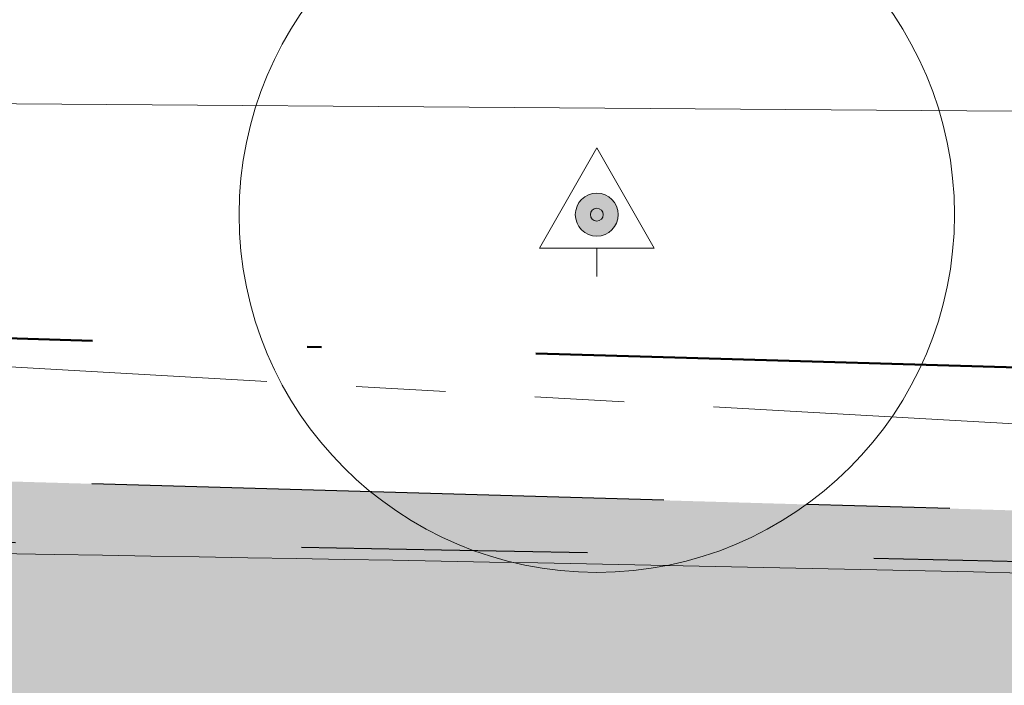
# Model space of a CAD drawing. Header units: millimetres. Extents: x 812 to 183790, y 13 to 580968.
# Tile 67 of 256: x 182491.28 to 182498.16, y 580828.36 to 580833.01. Entities that reach past the tile are written whole.
import ezdxf

# ---------------------------------------------------------------- set-up
doc = ezdxf.new("R2010")
doc.units = ezdxf.units.MM
doc.header["$LTSCALE"] = 5
for name, pattern in [('PHANTOM2', [1.25, 0.625, -0.125, 0.125, -0.125, 0.125, -0.125]), ('VH-OPSLUITBAND_80X200', [14, 8, -2, 2, -2]), ('XX-PROJECTGRENS', [18, 12, -3, 0, -3])]:
    doc.linetypes.add(name, pattern=pattern)
for name, color, linetype, lineweight in [('047 HEMELWATER AFVOER', 252, 'PHANTOM2', 13), ('boom', 252, 'Continuous', 9), ('kant verharding', 252, 'Continuous', 9), ('N-BH-VH-KANTOPSLUITING_OPSLUITBAND_80X200-G', 150, 'VH-OPSLUITBAND_80X200', 30), ('N-WE-KG-WERKGRENS-G', 7, 'XX-PROJECTGRENS', 50), ('N-WE-VH-KANTVERHARDING-G', 7, 'Continuous', 0), ('V-WE-VH-KANTOPSLUITING_OPSLUITBAND_80X200-G', 150, 'VH-OPSLUITBAND_80X200', 25)]:
    doc.layers.add(name, color=color, linetype=linetype, lineweight=lineweight)
for name, color, linetype, lineweight, transparency in [('N-PV-GR-GRAS_02-G', 85, 'Continuous', 15, 0.3), ('N-WE-VH-VERHARDING_TEGEL-A', 253, 'Continuous', 5, 0.75), ('V-WE-VH-VERHARDING_TEGEL-A', 253, 'Continuous', 18, 0.5)]:
    doc.layers.add(name, color=color, linetype=linetype, lineweight=lineweight, transparency=transparency)

# ---------------------------------------------------------------- blocks, each defined once
blk = doc.blocks.new('BOOM613')
at = {"layer": 'boom', "color": 251, "linetype": 'Continuous', "lineweight": 0, "true_color": 0x696969}
blk.add_line((0, -0.4329999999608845), (0, -0.2330000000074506), dxfattribs=at)
at = {"layer": 'boom', "color": 251, "linetype": 'Continuous', "lineweight": 0, "true_color": 0x696969, "flags": 128}
blk.add_lwpolyline([(-0.3999999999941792, -0.2330000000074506), (0, 0.4669999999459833), (0.3999999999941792, -0.2330000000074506), (-0.3999999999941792, -0.2330000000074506)], dxfattribs=at)
blk = doc.blocks.new('S0771')
at = {"ltscale": 0.1}
h = blk.add_hatch(color=256, dxfattribs=at)
edge = h.paths.add_edge_path()
edge.add_arc((7.366995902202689e-12, -5.115907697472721e-12), 0.15, 0, 360)
for centre, radius in [((0, 0), 2.5), ((7.366995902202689e-12, -5.115907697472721e-12), 0.04499999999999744)]:
    blk.add_circle(centre, radius)
blk.add_circle((7.366995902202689e-12, -5.115907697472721e-12), 0.15, dxfattribs=at)

msp = doc.modelspace()

# ---------------------------------------------------------------- hatches: boundary and pattern name
at = {"layer": 'N-PV-GR-GRAS_02-G'}
h = msp.add_hatch(dxfattribs=at)
h.set_pattern_fill('AGR-GRAS_02', color=256, scale=0.1, angle=90.00000000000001, style=0, pattern_type=2)
h.set_pattern_definition([(90, (0, 0), (-1, 0.9999999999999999), [0.25, -0.75]), (90, (-0.6000000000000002, 0.5499999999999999), (-1, 0.9999999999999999), [0.25, -0.75]), (180, (-0.35, 0.09999999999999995), (-0.9999999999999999, -1), [0.25, -0.75]), (180, (-0.7000000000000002, 0.4999999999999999), (-0.9999999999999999, -1), [0.25, -0.75]), (135, (-0.7000000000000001, 0.1999999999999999), (-1.000000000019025, -1.608122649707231e-16), [0.25, -1.164213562]), (225, (-8.844674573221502e-17, 0.55), (1.608122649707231e-16, -1.000000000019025), [0.25, -1.164213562]), (116.5650512, (-0.3000000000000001, 0.2499999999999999), (-4.000646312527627e-10, 1.000000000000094), [0.25, -1.986067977]), (116.5650512, (-0.8000000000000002, 0.7), (-4.000646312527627e-10, 1.000000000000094), [0.25, -1.986067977]), (153.43494882, (-1.125685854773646e-16, 0.7000000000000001), (-1.000000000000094, 5.099846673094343e-11), [0.25, -1.986067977]), (153.43494882, (-0.4500000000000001, 0.2499999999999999), (-1.000000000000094, 5.099846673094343e-11), [0.25, -1.986067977]), (153.43494882, (-0.2000000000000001, 0.6000000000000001), (-1.000000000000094, 5.099846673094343e-11), [0.25, -1.986067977]), (206.5650512, (-0.55, -8.844674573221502e-17), (-1.000000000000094, -4.000650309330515e-10), [0.25, -1.986067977]), (243.43494882, (-0.15, 0.2), (-5.09988220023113e-11, -1.000000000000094), [0.25, -1.986067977])])
edge = h.paths.add_edge_path()
edge.add_line((182455.8422390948, 580832.357112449), (182455.6124364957, 580831.9360913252))
edge.add_arc((182464.1276147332, 580847.703720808), 17.91999999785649, 241.62910164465, 269.0976136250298)
edge.add_line((182463.8453933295, 580829.7859432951), (182491.5234362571, 580829.3499887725))
edge.add_arc((182475.6818700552, 579823.5947403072), 1005.880000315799, 87.86447263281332, 89.0976136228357, ccw=False)
edge.add_arc((182475.6818700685, 579823.5947408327), 1005.87999979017, 85.9329129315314, 87.86447263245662, ccw=False)
edge.add_line((182547.0233695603, 580826.9416222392), (182574.9237051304, 580824.9578100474))
edge.add_line((182574.9237051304, 580824.9578100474), (182573.7002319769, 580825.0744470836))
edge.add_line((182573.7002319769, 580825.0744470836), (182570.5026350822, 580825.379282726))
edge.add_line((182570.5026350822, 580825.379282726), (182567.3050381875, 580825.6841183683))
edge.add_line((182567.3050381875, 580825.6841183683), (182564.1074412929, 580825.9889540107))
edge.add_line((182564.1074412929, 580825.9889540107), (182560.9039097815, 580826.293177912))
edge.add_line((182560.9039097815, 580826.293177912), (182557.4745113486, 580826.5741194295))
edge.add_line((182557.4745113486, 580826.5741194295), (182554.0451129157, 580826.8550609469))
edge.add_line((182554.0451129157, 580826.8550609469), (182550.6157144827, 580827.1360024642))
edge.add_line((182550.6157144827, 580827.1360024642), (182547.1863160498, 580827.4169439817))
edge.add_line((182547.1863160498, 580827.4169439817), (182543.7569176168, 580827.6978854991))
edge.add_line((182543.7569176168, 580827.6978854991), (182540.4340331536, 580827.9373642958))
edge.add_line((182540.4340331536, 580827.9373642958), (182537.3086117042, 580828.099976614))
edge.add_line((182537.3086117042, 580828.099976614), (182534.1831902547, 580828.2625889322))
edge.add_line((182534.1831902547, 580828.2625889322), (182531.0577688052, 580828.4252012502))
edge.add_line((182531.0577688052, 580828.4252012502), (182527.9323473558, 580828.5878135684))
edge.add_line((182527.9323473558, 580828.5878135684), (182524.8069259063, 580828.7504258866))
edge.add_line((182524.8069259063, 580828.7504258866), (182522.5364941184, 580828.8346088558))
edge.add_line((182522.5364941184, 580828.8346088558), (182520.6773474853, 580828.8810640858))
edge.add_line((182520.6773474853, 580828.8810640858), (182518.8182008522, 580828.9275193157))
edge.add_line((182518.8182008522, 580828.9275193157), (182516.9590542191, 580828.9739745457))
edge.add_line((182516.9590542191, 580828.9739745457), (182515.099907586, 580829.0204297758))
edge.add_line((182515.099907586, 580829.0204297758), (182513.2407609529, 580829.0668850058))
edge.add_line((182513.2407609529, 580829.0668850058), (182509.7778118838, 580829.2558328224))
edge.add_line((182509.7778118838, 580829.2558328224), (182508.3219401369, 580829.2954682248))
edge.add_line((182508.3219401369, 580829.2954682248), (182506.86606839, 580829.3351036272))
edge.add_line((182506.86606839, 580829.3351036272), (182505.4101966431, 580829.3747390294))
edge.add_line((182505.4101966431, 580829.3747390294), (182503.9543248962, 580829.4143744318))
edge.add_line((182503.9543248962, 580829.4143744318), (182501.0309565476, 580829.4972953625))
edge.add_line((182501.0309565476, 580829.4972953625), (182495.9139554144, 580829.6449200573))
edge.add_line((182495.9139554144, 580829.6449200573), (182490.7969542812, 580829.7925447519))
edge.add_line((182490.7969542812, 580829.7925447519), (182485.6799531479, 580829.9401694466))
edge.add_line((182485.6799531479, 580829.9401694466), (182480.5629520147, 580830.0877941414))
edge.add_line((182480.5629520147, 580830.0877941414), (182476.5693457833, 580830.1611014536))
edge.add_line((182476.5693457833, 580830.1611014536), (182472.8554942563, 580830.2159017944))
edge.add_line((182472.8554942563, 580830.2159017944), (182469.1416427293, 580830.2707021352))
edge.add_line((182469.1416427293, 580830.2707021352), (182465.4277912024, 580830.3255024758))
edge.add_line((182465.4277912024, 580830.3255024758), (182462.3622964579, 580830.3833315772))
edge.add_line((182462.3622964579, 580830.3833315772), (182461.8835026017, 580830.4532442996))
edge.add_line((182461.8835026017, 580830.4532442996), (182461.4047087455, 580830.5231570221))
edge.add_line((182461.4047087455, 580830.5231570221), (182460.9259148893, 580830.5930697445))
edge.add_line((182460.9259148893, 580830.5930697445), (182460.4471210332, 580830.662982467))
edge.add_line((182460.4471210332, 580830.662982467), (182459.8421252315, 580830.8098225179))
edge.add_line((182459.8421252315, 580830.8098225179), (182459.1530676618, 580831.0079030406))
edge.add_line((182459.1530676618, 580831.0079030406), (182458.4640100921, 580831.2059835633))
edge.add_line((182458.4640100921, 580831.2059835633), (182457.7749525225, 580831.404064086))
edge.add_line((182457.7749525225, 580831.404064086), (182457.0858949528, 580831.6021446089))
edge.add_line((182457.0858949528, 580831.6021446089), (182456.141, 580832.192))
edge.add_line((182456.141, 580832.192), (182455.8422390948, 580832.357112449))
at = {"layer": 'N-WE-VH-VERHARDING_TEGEL-A'}
h = msp.add_hatch(color=256, dxfattribs=at)
h.dxf.hatch_style = 1
edge = h.paths.add_edge_path()
edge.add_line((182734.8123024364, 580795.7757181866), (182734.8589631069, 580795.7427540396))
edge.add_arc((182730.9385944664, 580798.5123586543), 4.799999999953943, 324.7601184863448, 324.9978515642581)
edge.add_line((182734.8704210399, 580795.7590443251), (182734.8123024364, 580795.7757181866))
edge = h.paths.add_edge_path()
edge.add_line((182733.6605132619, 580794.5587327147), (182733.4827499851, 580794.7951994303))
edge.add_line((182733.4827499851, 580794.7951994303), (182733.642615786, 580794.9153781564))
edge.add_arc((182730.938594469, 580798.5123586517), 4.49999999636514, 306.9339257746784, 322.2128002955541)
edge.add_line((182734.4949081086, 580795.7550713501), (182734.5605247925, 580795.8479516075))
edge.add_line((182734.5605247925, 580795.8479516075), (182733.072, 580796.275))
edge.add_line((182733.072, 580796.275), (182733.3354651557, 580796.8943211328))
edge.add_line((182733.3354651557, 580796.8943211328), (182731.4455190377, 580797.5570164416))
edge.add_line((182731.4455190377, 580797.5570164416), (182730.6353043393, 580795.7679075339))
edge.add_line((182730.6353043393, 580795.7679075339), (182727.1012633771, 580796.9426920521))
edge.add_arc((182693.7269393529, 580696.5445113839), 105.8000008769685, 71.61218134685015, 74.59884301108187)
edge.add_line((182721.8248365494, 580798.5452386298), (182696.2955083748, 580805.5777418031))
edge.add_arc((182561.9673772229, 580317.9409987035), 505.8000000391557, 74.5988430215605, 80.84029245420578)
edge.add_arc((182479.9303782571, 579809.1625078), 1021.149999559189, 80.84029245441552, 81.94296046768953)
edge.add_arc((182551.5445533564, 580315.068933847), 510.2000000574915, 81.94296046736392, 85.46479090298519)
edge.add_line((182591.8869353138, 580823.6714626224), (182547.0176956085, 580826.8618237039))
edge.add_arc((182475.6818700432, 579823.59474025), 1005.80000037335, 85.93291293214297, 87.86447263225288)
edge.add_arc((182475.6818700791, 579823.5947410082), 1005.799999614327, 87.86447263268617, 89.09761362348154)
edge.add_line((182491.5221763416, 580829.2699986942), (182463.8441334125, 580829.7059532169))
edge.add_arc((182464.127614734, 580847.7037208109), 18.00000000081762, 241.3733160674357, 269.0976136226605, ccw=False)
edge.add_line((182455.50380209, 580831.9040418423), (182454.0026040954, 580829.1536984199))
edge.add_arc((182458.027942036, 580838.0888343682), 9.799999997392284, 245.7481199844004, 256.0892152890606)
edge.add_line((182455.6719166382, 580828.5762561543), (182456.8892236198, 580828.274759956))
edge.add_arc((182462.1301780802, 580849.4353931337), 21.80000000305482, 256.0892152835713, 269.0976136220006)
edge.add_line((182461.7868507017, 580827.6380968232), (182491.4891034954, 580827.1702591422))
edge.add_arc((182475.6818700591, 579823.5947405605), 1003.700000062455, 85.93291293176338, 89.09761362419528, ccw=False)
edge.add_line((182546.8687542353, 580824.7671121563), (182583.4307033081, 580822.1674287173))
edge.add_arc((182551.5445533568, 580315.0689338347), 508.1000000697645, 81.94296046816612, 86.40200135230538, ccw=False)
edge.add_arc((182479.9303781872, 579809.1625073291), 1019.050000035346, 80.84029245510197, 81.94296046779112, ccw=False)
edge.add_arc((182561.9673772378, 580317.9409987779), 503.6999999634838, 74.5988430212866, 80.84029245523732, ccw=False)
edge.add_line((182695.7377996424, 580803.5531527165), (182721.2671278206, 580796.5206495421))
edge.add_arc((182693.726939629, 580696.5445123), 103.6999999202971, 71.6121813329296, 74.59884302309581, ccw=False)
edge.add_line((182726.4388240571, 580794.9499115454), (182729.4244474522, 580793.9574317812))
edge.add_arc((182730.9385944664, 580798.5123586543), 4.799999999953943, 251.6121813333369, 304.5459103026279)
at = {"layer": 'V-WE-VH-VERHARDING_TEGEL-A'}
h = msp.add_hatch(color=256, dxfattribs=at)
h.dxf.hatch_style = 1
h.paths.add_polyline_path([(182455.50380209, 580831.9040418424), (182454.0026040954, 580829.1536984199), (182455.1793785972, 580828.6235537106), (182457.4684493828, 580827.7761560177), (182458.3543699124, 580827.6966467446), (182459.240290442, 580827.6171374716), (182460.1262109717, 580827.5376281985), (182461.0121315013, 580827.4581189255), (182461.8980520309, 580827.3786096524), (182463.4309021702, 580827.2975462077), (182466.4300845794, 580827.2129600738), (182469.4292669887, 580827.1283739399), (182472.428449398, 580827.0437878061), (182475.4276318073, 580826.9592016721), (182478.4268142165, 580826.8746155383), (182482.0901597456, 580826.7647229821), (182486.1741206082, 580826.638803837), (182490.2580814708, 580826.5128846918), (182494.3420423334, 580826.3869655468), (182498.4260031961, 580826.2610464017), (182502.5099640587, 580826.1351272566), (182506.1804276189, 580826.0231552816), (182509.8141447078, 580825.9124227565), (182513.4478617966, 580825.8016902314), (182517.0815788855, 580825.6909577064), (182520.7152959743, 580825.5802251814), (182524.2312825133, 580825.4572298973), (182527.3406197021, 580825.2918782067), (182530.4499568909, 580825.126526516), (182533.5592940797, 580824.9611748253), (182536.6686312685, 580824.7958231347), (182539.7779684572, 580824.6304714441), (182542.8826534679, 580824.4205348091), (182545.9832235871, 580824.1711624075), (182549.0837937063, 580823.9217900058), (182552.1843638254, 580823.672417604), (182555.2849339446, 580823.4230452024), (182558.3855040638, 580823.1736728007), (182561.7776175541, 580822.8614948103), (182565.2266025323, 580822.5370653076), (182568.6755875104, 580822.2126358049), (182572.1245724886, 580821.8882063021), (182575.5735574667, 580821.5637767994), (182578.9729278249, 580821.2373366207), (182582.0747127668, 580820.8988365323), (182585.1764977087, 580820.560336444), (182588.2782826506, 580820.2218363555), (182591.3800675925, 580819.8833362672), (182594.4818525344, 580819.5448361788), (182597.3201616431, 580819.217742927), (182599.8351769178, 580818.9046462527), (182602.3501921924, 580818.5915495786), (182604.8652074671, 580818.2784529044), (182607.3802227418, 580817.9653562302), (182609.8952380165, 580817.652259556), (182612.5022527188, 580817.308307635), (182615.1390963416, 580816.9543515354), (182617.7759399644, 580816.6003954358), (182620.4127835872, 580816.2464393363), (182623.04962721, 580815.8924832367), (182625.6821626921, 580815.5371008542), (182628.2487090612, 580815.1598716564), (182630.8152554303, 580814.7826424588), (182633.3818017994, 580814.405413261), (182635.9483481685, 580814.0281840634), (182638.5148945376, 580813.6509548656), (182640.9088520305, 580813.2865017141), (182643.0056577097, 580812.9440454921), (182645.1066849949, 580812.5869669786), (182649.7331407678, 580811.8434843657), (182654.6610525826, 580810.9976771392), (182659.5845983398, 580810.1277541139), (182664.5015950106, 580809.2209073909), (182669.4177730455, 580808.3094452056), (182674.3274848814, 580807.3968219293), (182677.7978745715, 580806.717486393), (182681.4834602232, 580805.9883074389), (182682.5561419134, 580805.7764089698), (182684.9756754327, 580805.2926435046), (182687.1587701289, 580804.8424584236), (182687.5950333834, 580804.7497755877), (182688.5658134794, 580804.5453743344), (182691.942734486, 580803.8265346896), (182693.3082887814, 580803.5280725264), (182694.1588380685, 580803.3421723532), (182695.1163212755, 580803.1284630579), (182696.0328516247, 580802.9147075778), (182698.4671679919, 580802.3411580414), (182699.8880365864, 580802.002470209), (182700.9154670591, 580801.7514305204), (182703.6816411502, 580801.0520885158), (182704.9411721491, 580800.7243029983), (182706.2974861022, 580800.3645149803), (182708.5389078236, 580799.7676658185), (182710.1164709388, 580799.3389751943), (182710.6464851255, 580799.1937133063), (182712.0099856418, 580798.8072204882), (182713.2967522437, 580798.4386594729), (182716.7264716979, 580797.4636331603), (182723.5066324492, 580795.5239116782), (182726.4968512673, 580794.663166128), (182727.3084001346, 580794.4231579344), (182728.0477511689, 580794.1719112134), (182728.8740394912, 580793.873556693), (182729.4180243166, 580793.6918490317), (182729.9658196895, 580793.5767088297), (182730.3581934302, 580793.5467172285), (182730.799268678, 580793.5473738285), (182731.231872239, 580793.5830296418), (182731.542407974, 580793.6503250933), (182731.8546702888, 580793.7378761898), (182732.0998600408, 580793.8333926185), (182732.3213766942, 580793.9285000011), (182732.0272807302, 580794.4860460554), (182732.1865636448, 580794.5768947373), (182733.3101242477, 580795.2202400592), (182733.6364069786, 580794.6344489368), (182733.93622217, 580794.854119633), (182734.2097343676, 580795.0760206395), (182734.4287125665, 580795.2756150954), (182734.6903004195, 580795.5501082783), (182735.0136131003, 580795.9772983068), (182734.377188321, 580795.8671633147), (182733.0210113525, 580796.2700042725), (182733.2838603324, 580796.912683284), (182731.5540290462, 580797.5186960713), (182731.2552716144, 580796.8068930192), (182730.729043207, 580796.9599167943), (182726.1020050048, 580798.3054292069), (182718.9625096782, 580800.3496603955), (182718.4160003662, 580800.5009564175), (182715.5652089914, 580801.2899114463), (182714.1112266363, 580801.6892641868), (182712.3440093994, 580802.1710212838), (182710.6560049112, 580802.6222766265), (182709.3319069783, 580802.9792803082), (182706.609705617, 580803.6939101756), (182703.3677847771, 580804.5379753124), (182701.3589935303, 580805.0443390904), (182700.5153028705, 580805.2582380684), (182699.4743178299, 580805.5221566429), (182697.8327108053, 580805.9171204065), (182696.1734659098, 580806.3020211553), (182694.3965783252, 580806.709951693), (182692.8954627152, 580807.0401306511), (182690.3557770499, 580807.5877108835), (182688.9071975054, 580807.886457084), (182687.6379852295, 580808.1450767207), (182683.6757236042, 580808.9361017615), (182679.6123346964, 580809.7449619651), (182675.1949920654, 580810.6082856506), (182670.3037859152, 580811.5180185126), (182665.3893322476, 580812.4436214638), (182660.4699901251, 580813.3379424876), (182655.5498397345, 580814.2276462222), (182650.6210678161, 580815.068098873), (182645.6896016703, 580815.8936605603), (182643.7789000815, 580816.1975006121), (182641.8689180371, 580816.5057984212), (182639.8882419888, 580816.8151474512), (182637.7470668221, 580817.126883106), (182635.6058916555, 580817.4386187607), (182633.4647164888, 580817.7503544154), (182631.3235413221, 580818.0620900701), (182629.1823661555, 580818.3738257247), (182627.0411909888, 580818.6855613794), (182626.1597309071, 580818.8073901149), (182625.3830276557, 580818.9134263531), (182624.6063244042, 580819.0194625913), (182623.8296211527, 580819.1254988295), (182623.0529179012, 580819.2315350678), (182622.2762146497, 580819.337571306), (182621.9199819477, 580819.7672465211), (182621.9209604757, 580820.4718695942), (182620.4378271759, 580820.6764278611), (182620.4414245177, 580819.8231229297), (182619.2580839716, 580819.752084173), (182617.6276921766, 580819.9756801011), (182615.9973003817, 580820.1992760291), (182614.3669085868, 580820.4228719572), (182612.7365167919, 580820.6464678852), (182611.0569451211, 580820.8751093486), (182608.4660893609, 580821.1972426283), (182605.8752336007, 580821.519375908), (182603.2843778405, 580821.8415091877), (182600.6935220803, 580822.1636424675), (182598.1026663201, 580822.4857757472), (182595.3366593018, 580822.8106270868), (182592.2799801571, 580823.1399891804), (182589.2233010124, 580823.4693512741), (182586.1666218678, 580823.7987133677), (182583.1099427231, 580824.1280754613), (182580.0532635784, 580824.4574375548), (182576.8978288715, 580824.7696114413), (182573.7002319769, 580825.0744470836), (182570.5026350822, 580825.379282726), (182567.3050381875, 580825.6841183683), (182564.1074412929, 580825.9889540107), (182560.9039097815, 580826.293177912), (182557.4745113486, 580826.5741194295), (182554.0451129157, 580826.8550609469), (182550.6157144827, 580827.1360024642), (182547.1863160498, 580827.4169439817), (182543.7569176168, 580827.6978854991), (182540.4340331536, 580827.9373642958), (182537.3086117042, 580828.099976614), (182534.1831902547, 580828.2625889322), (182531.0577688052, 580828.4252012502), (182527.9323473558, 580828.5878135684), (182524.8069259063, 580828.7504258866), (182522.5364941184, 580828.8346088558), (182520.6773474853, 580828.8810640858), (182518.8182008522, 580828.9275193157), (182516.9590542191, 580828.9739745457), (182515.099907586, 580829.0204297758), (182513.2407609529, 580829.0668850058), (182509.7778118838, 580829.2558328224), (182508.3219401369, 580829.2954682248), (182506.86606839, 580829.3351036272), (182505.4101966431, 580829.3747390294), (182503.9543248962, 580829.4143744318), (182501.0309565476, 580829.4972953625), (182495.9139554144, 580829.6449200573), (182490.7969542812, 580829.7925447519), (182485.6799531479, 580829.9401694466), (182480.5629520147, 580830.0877941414), (182476.5693457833, 580830.1611014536), (182472.8554942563, 580830.2159017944), (182469.1416427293, 580830.2707021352), (182465.4277912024, 580830.3255024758), (182462.3622964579, 580830.3833315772), (182461.8835026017, 580830.4532442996), (182461.4047087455, 580830.5231570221), (182460.9259148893, 580830.5930697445), (182460.4471210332, 580830.662982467), (182459.8421252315, 580830.8098225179), (182459.1530676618, 580831.0079030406), (182458.4640100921, 580831.2059835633), (182457.7749525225, 580831.404064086), (182457.0858949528, 580831.6021446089), (182456.141, 580832.192), (182455.7722195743, 580832.395809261)])

# ---------------------------------------------------------------- linework, layer by layer
at = {"layer": '047 HEMELWATER AFVOER', "flags": 128}
msp.add_lwpolyline([(182452.45, 580832.78), (182611.4619954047, 580823.7596207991)], dxfattribs=at)
at = {"layer": 'kant verharding', "color": 251, "lineweight": 0, "true_color": 0x696969, "flags": 128}
msp.add_lwpolyline([(182447.024, 580841.758), (182447.023, 580841.763), (182446.221, 580844.596), (182445.936, 580846.359), (182445.738, 580849.623), (182445.698, 580856.229), (182461.424, 580856.156), (182477.208, 580856.082), (182477.19, 580853.797), (182477.023, 580832.525), (182509.288, 580832.286), (182509.3047681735, 580831.7879299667)], dxfattribs=at)
at = {"layer": 'N-BH-VH-KANTOPSLUITING_OPSLUITBAND_80X200-G', "ltscale": 0.2, "flags": 128}
msp.add_lwpolyline([(182455.6124364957, 580831.9360913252, 0.120431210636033), (182463.8453933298, 580829.7859432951), (182491.5234362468, 580829.3499887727, -0.005380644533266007), (182513.1643333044, 580828.7761368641, -0.008428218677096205), (182547.0233695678, 580826.9416222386), (182591.8917942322, 580823.7513191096)], format="xyb", dxfattribs=at)
at = {"layer": 'N-WE-KG-WERKGRENS-G', "ltscale": 0.1, "flags": 128}
msp.add_lwpolyline([(182546.3363945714, 580828.4899207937), (182543.8336850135, 580828.6949465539), (182540.4959602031, 580828.9354948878), (182537.3605703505, 580829.0986258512), (182534.235148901, 580829.2612381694), (182531.1097274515, 580829.4238504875), (182527.9843060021, 580829.5864628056), (182520.9662974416, 580829.9516022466), (182508.3491545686, 580830.2950978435), (182506.8932828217, 580830.3347332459), (182505.4374110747, 580830.3743686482), (182503.9821088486, 580830.4139885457), (182501.0593100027, 580830.4968933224), (182495.9427932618, 580830.64450416), (182490.8257921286, 580830.7921288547), (182485.7087909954, 580830.9397535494), (182480.5865481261, 580831.0875294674), (182476.585899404, 580831.1609660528), (182472.870248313, 580831.2157929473), (182469.156396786, 580831.2705932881), (182465.4445988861, 580831.3253633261), (182462.4442958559, 580831.3819626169), (182462.0279888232, 580831.442751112), (182461.549194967, 580831.5126638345), (182461.0704011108, 580831.582576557), (182460.6377092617, 580831.6457575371), (182460.098308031, 580831.7766769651), (182459.429344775, 580831.9689810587), (182458.7402872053, 580832.1670615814), (182458.0512296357, 580832.3651421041), (182457.4967000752, 580832.5245504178), (182456.6479823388, 580833.0543667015), (182455.3760828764, 580833.7572914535), (182453.1248441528, 580829.6327991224), (182453.1248441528, 580797.3056406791), (182458.7221649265, 580789.2339841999), (182459.9721623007, 580789.9533443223), (182460.1746733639, 580790.1171925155), (182460.4375156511, 580790.2553269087), (182460.7875578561, 580790.4392884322), (182461.1376000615, 580790.6232499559), (182461.4876422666, 580790.8072114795), (182461.837684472, 580790.9911730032), (182462.1129321, 580791.1358269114), (182462.4419120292, 580791.2431276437), (182462.8648578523, 580791.3682309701), (182463.3010819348, 580791.4972618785), (182463.7373060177, 580791.6262927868), (182464.1735301, 580791.7553236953), (182464.5492909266, 580791.8664701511), (182464.891624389, 580791.9222959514), (182465.2971176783, 580791.9600483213), (182465.7368846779, 580792.0009916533), (182466.176651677, 580792.0419349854), (182466.6164186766, 580792.0828783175), (182467.0080813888, 580792.1193430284), (182468.8304161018, 580792.1125732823), (182472.352354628, 580792.0506869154), (182475.8812197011, 580791.9886788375), (182479.4100847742, 580791.9266707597), (182482.9389498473, 580791.8646626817), (182486.4673558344, 580791.8026627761), (182490.0953355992, 580791.7372467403), (182493.9822088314, 580791.6629524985), (182497.8696233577, 580791.5886479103), (182501.7570378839, 580791.5143433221), (182505.6444524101, 580791.4400387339), (182509.5320295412, 580791.365731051), (182513.4196150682, 580791.2920556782), (182517.3006813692, 580791.2248659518), (182521.1809284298, 580791.1576904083), (182525.0611754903, 580791.0905148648), (182528.9414225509, 580791.0233393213), (182532.8216696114, 580790.9561637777), (182536.7001634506, 580790.8890185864), (182539.4982635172, 580790.8307611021), (182542.1825784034, 580790.7734091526), (182544.8668932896, 580790.7160572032), (182547.5512081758, 580790.6587052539), (182550.2355230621, 580790.6013533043), (182552.9211300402, 580790.5439737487), (182555.6766168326, 580790.4922268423), (182558.4572195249, 580790.4427686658), (182561.2378222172, 580790.3933104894), (182564.0184249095, 580790.343852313), (182566.7990276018, 580790.2943941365), (182569.5789762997, 580790.2449475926), (182572.1743940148, 580790.1953868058), (182574.6060562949, 580790.14570009), (182577.0383870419, 580790.0959997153), (182579.4707177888, 580790.0462993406), (182581.9030485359, 580789.9965989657), (182584.3319301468, 580789.9469690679), (182586.7911242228, 580789.8797423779), (182589.3248883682, 580789.7780244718), (182591.8650441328, 580789.6760499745), (182594.4051998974, 580789.5740754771), (182596.945355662, 580789.4721009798), (182599.4804017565, 580789.3703316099), (182601.8630860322, 580789.2502597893), (182603.6266279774, 580789.0203305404), (182605.4295062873, 580788.7852726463), (182607.2323845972, 580788.5502147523), (182609.0352629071, 580788.3151568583), (182610.8381412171, 580788.0800989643), (182612.6422430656, 580787.8448815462), (182613.7326595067, 580787.7054496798), (182614.7961327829, 580787.5696250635), (182615.8596060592, 580787.4338004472), (182616.9230793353, 580787.2979758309), (182617.9865526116, 580787.1621512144), (182619.0437285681, 580787.0271308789), (182620.0885572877, 580786.8801825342), (182621.1366633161, 580786.7288557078), (182622.1865822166, 580786.5772671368), (182623.2365011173, 580786.4256785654), (182624.2864200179, 580786.2740899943), (182625.3299012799, 580786.1234308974), (182627.020285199, 580785.8568797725), (182629.1673737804, 580785.5086308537), (182631.3166323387, 580785.1600299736), (182633.4658908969, 580784.8114290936), (182635.6151494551, 580784.4628282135), (182637.7513844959, 580784.1163396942), (182640.0049781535, 580783.6895120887), (182642.1360582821, 580783.3090348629), (182647.0630134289, 580782.4411077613), (182651.9891248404, 580781.5902773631), (182656.9078141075, 580780.712208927), (182661.8271143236, 580779.8260979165), (182666.7151533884, 580778.9377595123), (182670.7274343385, 580778.1575107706), (182672.8454156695, 580777.7441421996), (182675.1367830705, 580777.2877374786), (182677.8864391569, 580776.7344992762), (182723.4470160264, 580767.0980044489), (182727.4134544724, 580765.1004620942), (182728.5193157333, 580767.2890309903), (182733.487118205, 580765.839533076), (182735.3841539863, 580765.7193532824), (182736.7291595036, 580765.8569923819), (182737.9777871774, 580765.984768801), (182741.1548623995, 580766.309889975), (182758.3880922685, 580762.4353447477), (182758.0502154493, 580761.9109538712), (182758.2781539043, 580761.5340619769), (182751.5803360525, 580749.746364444), (182784.2071760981, 580741.4288769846), (182784.088835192, 580737.5353437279), (182784.0815874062, 580737.5082115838), (182783.5253590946, 580735.4310709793), (182787.0264828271, 580734.4501235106, -0.06878441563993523), (182787.0710498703, 580728.4065941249), (182786.4433279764, 580726.2139149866), (182784.8212424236, 580720.8672947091), (182783.9285352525, 580717.5622805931), (182783.3629587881, 580715.4844659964), (182780.7330075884, 580704.363215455, 0.01006423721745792), (182779.8290839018, 580700.1652549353, 0.03789734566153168), (182778.9515901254, 580692.6476957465), (182778.8086371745, 580689.114825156), (182778.664840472, 580677.4566763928), (182774.5489658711, 580677.5030601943), (182774.3887329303, 580664.4659519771), (182777.7728912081, 580664.4296323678), (182777.5992994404, 580658.3134843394), (182797.5259302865, 580658.0334855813), (182797.5627665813, 580667.2589931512), (182800.3788182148, 580667.2624219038), (182800.4003675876, 580675.3592035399), (182797.5713859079, 580675.3666430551), (182797.5587852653, 580678.0379749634), (182798.51420407, 580682.5233503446), (182808.2659865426, 580723.7606235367), (182808.3887287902, 580729.6090305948), (182811.171402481, 580735.7888850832, -0.1199236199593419), (182813.2056665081, 580738.4003126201), (182817.1751677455, 580741.3533516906, -0.2023336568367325), (182823.6090945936, 580742.8635374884), (182838.9859315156, 580740.2441271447), (182838.9615736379, 580736.850063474), (182841.3969184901, 580736.857219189), (182841.3008403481, 580734.7862014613), (182846.1720900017, 580734.4916700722), (182846.0383634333, 580732.0657865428), (182851.325015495, 580731.7732694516, 0.0250001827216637), (182928.0593059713, 580722.7733242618), (182928.2904346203, 580726.1654619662, 0.01378694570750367), (182970.6959348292, 580724.502907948), (183059.9886356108, 580723.465826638), (183059.9798531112, 580721.3041403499), (183068.0991874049, 580721.2114097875), (183068.1978501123, 580723.3704815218), (183221.0751434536, 580721.5949032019), (183221.0888945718, 580715.2308856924), (183240.2705249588, 580715.3070614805), (183240.3081457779, 580720.3747960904), (183240.5860722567, 580720.3746200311), (183242.4505741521, 580720.3985859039), (183244.4520871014, 580720.4054370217), (183245.8448439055, 580720.3876357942), (183247.2279820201, 580720.369957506), (183249.6118762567, 580720.331143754), (183252.1844203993, 580720.2899176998), (183254.1676349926, 580720.2591536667), (183256.0270805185, 580720.2363258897), (183258.3117480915, 580720.2185501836), (183261.870273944, 580720.1782204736), (183265.4918982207, 580720.1405490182), (183268.1005979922, 580720.1114656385), (183269.8825592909, 580720.0873315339), (183272.1715485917, 580720.0507186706), (183273.9743825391, 580720.0093185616), (183275.5027767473, 580719.9728417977), (183276.437037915, 580719.9481279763), (183277.4632290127, 580719.9249136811), (183279.8339705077, 580719.8919135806), (183285.4019259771, 580719.8234907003), (183293.9097694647, 580719.7246190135), (183296.6605298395, 580719.6826219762), (183300.6896803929, 580719.6211072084), (183301.9841566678, 580719.603033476), (183303.1636473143, 580719.5865651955), (183304.85103719, 580719.565599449), (183306.689819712, 580719.5436243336), (183308.5842271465, 580719.5356408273), (183310.372555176, 580719.5296939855), (183312.7694811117, 580719.5451821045), (183314.8878679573, 580719.5671883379), (183317.3638881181, 580719.6072594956), (183319.3345012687, 580719.6852769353), (183320.2449572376, 580719.7368562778), (183321.3681973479, 580719.8051428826), (183322.6456268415, 580719.9124179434), (183324.0210926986, 580720.0280979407), (183325.5883142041, 580720.1679196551), (183326.7039214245, 580720.2767798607), (183327.873631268, 580720.3909193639), (183329.9510740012, 580720.6048506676), (183332.3846737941, 580720.8685421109), (183334.5499215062, 580721.1248258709), (183336.1045024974, 580721.3200670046), (183337.6187943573, 580721.5245671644), (183339.4584159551, 580721.8035088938), (183340.9118904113, 580722.0468656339), (183342.1533880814, 580722.2661741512), (183343.8365356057, 580722.565729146), (183345.379378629, 580722.8403520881), (183346.2451748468, 580723.0074318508), (183346.9857773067, 580723.1503519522), (183348.60799843, 580723.4825238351), (183350.1849550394, 580723.8082190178), (183350.6332304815, 580723.9066990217), (183351.4270876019, 580724.0810986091), (183352.5589509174, 580724.3460008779), (183354.0667487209, 580724.7174973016), (183356.056216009, 580725.2184174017), (183357.6991912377, 580725.6323925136), (183359.659842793, 580726.1303079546), (183361.0773076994, 580726.502585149), (183362.5382352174, 580726.9063274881), (183364.106085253, 580727.3486873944), (183365.4382249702, 580727.7334499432), (183366.0890313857, 580727.9239682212), (183366.711851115, 580728.106293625), (183367.570977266, 580728.3614921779), (183368.5514074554, 580728.6685015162), (183369.7468178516, 580729.0578450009), (183370.8905434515, 580729.444942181), (183371.9991616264, 580729.8331634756), (183373.1818273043, 580730.2581687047), (183374.0557342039, 580730.5807175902), (183375.1714988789, 580730.989826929), (183376.7022811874, 580731.5557121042), (183378.0975990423, 580732.0852588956), (183379.372671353, 580732.580994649), (183380.6702380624, 580733.0882598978), (183382.5851349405, 580733.8471686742), (183384.036839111, 580734.4342333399), (183385.2596680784, 580734.9484724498), (183386.4865551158, 580735.4865303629), (183387.9026292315, 580736.1251636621), (183390.3613408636, 580737.2492600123), (183392.2596494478, 580738.1250385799), (183394.2178763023, 580739.0640904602), (183395.6290723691, 580739.7659167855), (183397.0700952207, 580740.5001337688), (183398.2287487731, 580741.0940935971), (183399.5034946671, 580741.7553377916), (183400.5868244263, 580742.3204673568), (183401.5559766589, 580742.8342419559), (183402.5493609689, 580743.3724349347), (183403.77320931, 580744.03960276), (183405.0291069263, 580744.7375497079), (183406.274695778, 580745.4513490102), (183407.4204789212, 580746.1363269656), (183408.6556175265, 580746.8994775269), (183410.2089623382, 580747.8592406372), (183411.7376134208, 580748.8153481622), (183413.0233444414, 580749.6293986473), (183414.1912668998, 580750.3893023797), (183414.7376870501, 580750.7558946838), (183415.1694994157, 580751.049171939), (183415.6269024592, 580751.3541247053), (183416.1926958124, 580751.7345778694), (183416.8457558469, 580752.1725687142), (183417.4438549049, 580752.5812946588), (183417.9674341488, 580752.954995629), (183418.4895497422, 580753.3269260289), (183418.9739641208, 580753.6743383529), (183419.4541436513, 580754.0169505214), (183419.8412569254, 580754.2913615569), (183420.2708889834, 580754.6012846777), (183422.9376071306, 580756.5015914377), (183423.5268132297, 580756.927757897), (183426.7801920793, 580759.254015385), (183430.045753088, 580761.6232062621), (183433.3085215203, 580763.9903711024), (183436.5712899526, 580766.3575359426), (183439.8265075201, 580768.7192225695), (183442.6305409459, 580770.6747772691), (183445.1135794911, 580772.3387513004), (183447.6043370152, 580774.0078980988), (183450.0950945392, 580775.6770448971), (183452.5858520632, 580777.3461916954), (183455.0640697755, 580779.0069351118), (183457.2923219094, 580780.4045971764), (183459.4744747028, 580781.7478362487), (183461.660218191, 580783.0932855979), (183463.8459616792, 580784.438734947), (183466.0317051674, 580785.7841842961), (183467.8048106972, 580786.8734164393), (183467.8231587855, 580786.8620201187), (183467.8458993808, 580786.8478955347), (183467.887567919, 580786.7929881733), (183467.9488498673, 580786.7122358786), (183467.9716921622, 580786.6821361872), (183468.4831392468, 580785.1500434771), (183475.3973957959, 580787.2540622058), (183481.8653286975, 580790.3062808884), (183487.2931698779, 580792.8384432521), (183508.4926288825, 580803.2497857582), (183507.9212643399, 580805.1584873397), (183513.3572816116, 580806.7790938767), (183512.7349608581, 580808.8665508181), (183507.2984268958, 580807.2391394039), (183506.6892884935, 580809.2740284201, -0.2277669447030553), (183507.3572742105, 580816.3500884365, -0.1282015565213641), (183510.3101745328, 580819.239130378), (183512.5474554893, 580813.9539693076), (183514.5672591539, 580814.8658911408), (183512.3070754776, 580820.1304422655), (183514.8646771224, 580821.2145754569), (183512.8945187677, 580825.8937386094, -0.03588457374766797), (183522.3821982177, 580830.5745313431), (183523.3100604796, 580830.9474544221), (183522.0877516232, 580834.0228367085), (183512.558636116, 580830.2984299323), (183502.1452087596, 580862.2535486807), (183499.3051227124, 580861.0400110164), (183497.1330169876, 580866.3964116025), (183495.0717561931, 580865.5510747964), (183497.3056307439, 580860.182088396)], format="xyb", dxfattribs=at)
at = {"layer": 'N-WE-VH-KANTVERHARDING-G', "flags": 128}
msp.add_lwpolyline([(182591.8861202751, 580823.6715205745), (182547.0176956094, 580826.8618237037, 0.008428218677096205), (182513.1613522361, 580828.6961924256, 0.005380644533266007), (182491.5221763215, 580829.2699986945), (182463.8441334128, 580829.7059532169, -0.1215636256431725), (182455.50380209, 580831.9040418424), (182455.7722195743, 580832.3958092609)], format="xyb", dxfattribs=at)
at = {"layer": 'V-WE-VH-KANTOPSLUITING_OPSLUITBAND_80X200-G', "ltscale": 0.1, "flags": 128}
msp.add_lwpolyline([(182509.7778118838, 580829.2558328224), (182508.3219401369, 580829.2954682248), (182506.86606839, 580829.3351036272), (182505.4101966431, 580829.3747390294), (182503.9543248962, 580829.4143744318), (182501.0309565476, 580829.4972953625), (182495.9139554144, 580829.6449200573), (182490.7969542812, 580829.7925447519), (182485.6799531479, 580829.9401694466), (182480.5629520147, 580830.0877941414), (182476.5693457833, 580830.1611014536), (182472.8554942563, 580830.2159017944), (182469.1416427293, 580830.2707021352), (182465.4277912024, 580830.3255024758), (182462.3622964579, 580830.3833315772), (182461.8835026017, 580830.4532442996), (182461.4047087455, 580830.5231570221), (182460.9259148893, 580830.5930697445), (182460.4471210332, 580830.662982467), (182459.8421252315, 580830.8098225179), (182459.1530676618, 580831.0079030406), (182458.4640100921, 580831.2059835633), (182457.7749525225, 580831.404064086), (182457.0858949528, 580831.6021446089), (182456.141, 580832.192), (182455.7722195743, 580832.3958092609)], dxfattribs=at)

# ---------------------------------------------------------------- block references
at = {"color": 251, "linetype": 'Continuous', "lineweight": 0, "true_color": 0x696969}
msp.add_blockref('BOOM613', (182495.315, 580831.645), dxfattribs=at)
at = {"layer": 'boom', "linetype": 'Continuous', "lineweight": 13}
msp.add_blockref('S0771', (182495.315, 580831.645), dxfattribs=at)

doc.saveas('drawing.dxf')
